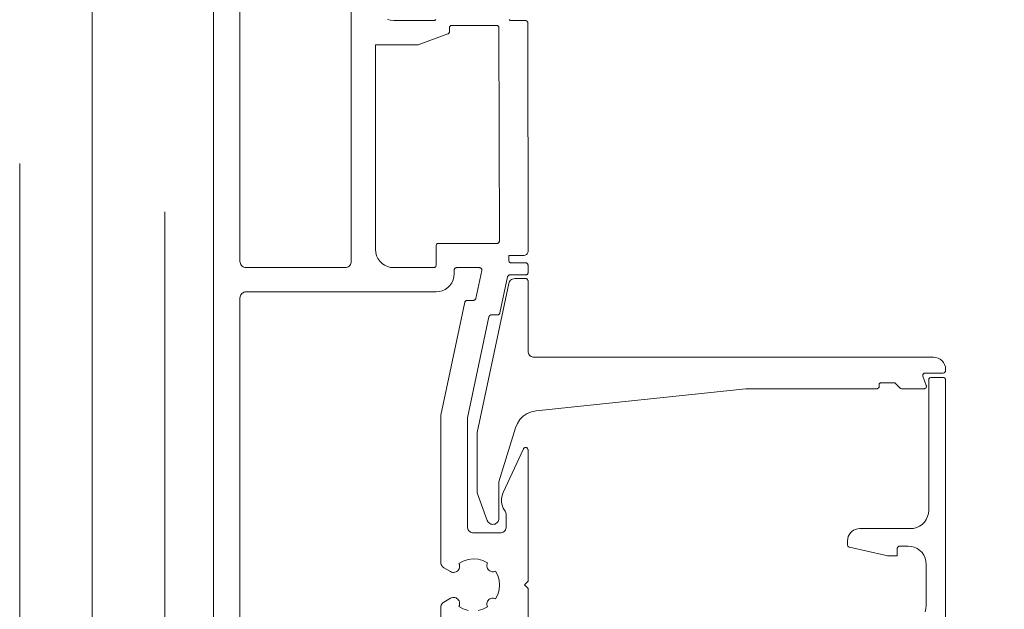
# Model space of a CAD drawing. Header units: metres. Extents: x 69 to 122.5, y -21.4 to -4.6.
# Tile 40 of 250: x 72.114 to 72.1953, y -17.8243 to -17.7756. Entities that reach past the tile are written whole.
import ezdxf

# ---------------------------------------------------------------- set-up
doc = ezdxf.new("R2010")
doc.units = ezdxf.units.M
doc.header["$LTSCALE"] = 0.02
for name, pattern in [('A - Verdeckt_Eng', [1.5, 0.7, -0.8]), ('Dash Style-25', [1.2, 0.4, -0.8]), ('Dash Style-30', [2, 1, -0.5, 0.00254, -0.49746])]:
    doc.linetypes.add(name, pattern=pattern)
doc.layers.add('014_Fassadenarbeiten-000 Aufsicht Betonfertigteile', color=7, linetype='Continuous', lineweight=9, true_color=0xc0c0c0)
for name, color, linetype, lineweight in [('014_Fassadenarbeiten-330 Mauerwerk 11.5cm', 7, 'Continuous', 9), ('030_Sonnenschutzarbeiten-außen', 7, 'Continuous', 5), ('032_Metallarbeiten-Fenster', 7, 'Continuous', 5)]:
    doc.layers.add(name, color=color, linetype=linetype, lineweight=lineweight)

msp = doc.modelspace()

# ---------------------------------------------------------------- linework, layer by layer
at = {"layer": '014_Fassadenarbeiten-000 Aufsicht Betonfertigteile', "color": 252, "lineweight": 18, "true_color": 0x888888}
msp.add_lwpolyline([(74.82, -17.83844), (72.12, -17.83844), (72.12, -17.35244), (74.82, -17.35244)], close=True, dxfattribs=at)
at = {"layer": '014_Fassadenarbeiten-330 Mauerwerk 11.5cm', "color": 8, "linetype": 'Dash Style-30', "lineweight": 9, "true_color": 0x808080}
msp.add_line((72.12, -17.562952), (72.12, -17.91809), dxfattribs=at)
at = {"layer": '014_Fassadenarbeiten-330 Mauerwerk 11.5cm', "color": 8, "linetype": 'A - Verdeckt_Eng', "lineweight": 18, "true_color": 0x808080}
msp.add_lwpolyline([(72.114, -17.88744), (72.114, -17.59144), (72.126, -17.59144), (72.126, -17.88744)], close=True, dxfattribs=at)
at = {"layer": '030_Sonnenschutzarbeiten-außen', "color": 8, "linetype": 'Continuous', "lineweight": 5, "true_color": 0x808080}
msp.add_line((72.13, -17.72844), (72.13, -17.83844), dxfattribs=at)
for points in [[(72.13, -17.70894), (72.13, -17.83794)], [(72.1414, -17.75354), (72.1414, -17.79554), (72.141392, -17.795627), (72.14137, -17.795711), (72.141333, -17.79579), (72.141283, -17.795862), (72.141221, -17.795923), (72.14115, -17.795973), (72.141071, -17.79601), (72.140987, -17.796033), (72.1409, -17.79604), (72.1327, -17.79604), (72.1327, -17.79604), (72.132613, -17.796033), (72.132529, -17.79601), (72.13245, -17.795973), (72.132379, -17.795923), (72.132317, -17.795862), (72.132267, -17.79579), (72.13223, -17.795711), (72.132208, -17.795627), (72.1322, -17.79554), (72.1322, -17.75554)], [(72.148373, -17.77554), (72.148353, -17.775569), (72.148329, -17.775593), (72.1483, -17.775613), (72.148268, -17.775628), (72.148235, -17.775637), (72.1482, -17.77564), (72.1449, -17.77564), (72.1449, -17.77564), (72.14464, -17.775617), (72.144387, -17.77555)], [(72.156, -17.83394), (72.156, -17.82254), (72.1557, -17.82224), (72.156, -17.82194), (72.156, -17.811092), (72.156, -17.811092), (72.155996, -17.811054), (72.155985, -17.811017), (72.155967, -17.810983), (72.155943, -17.810953), (72.155914, -17.810928), (72.15588, -17.810909), (72.155843, -17.810897), (72.155805, -17.810892), (72.155767, -17.810895), (72.155729, -17.810905), (72.155695, -17.810922), (72.155664, -17.810946), (72.155638, -17.810974), (72.155619, -17.811008), (72.153941, -17.814606), (72.153941, -17.814606), (72.153849, -17.81486), (72.153804, -17.815126), (72.153808, -17.815395), (72.15386, -17.81566), (72.153958, -17.815911), (72.1541, -17.81614), (72.1541, -17.81614), (72.154143, -17.816208), (72.154174, -17.816282), (72.154194, -17.81636), (72.1542, -17.81644), (72.1542, -17.81744), (72.1542, -17.81744), (72.154192, -17.817527), (72.15417, -17.817611), (72.154133, -17.81769), (72.154083, -17.817762), (72.154021, -17.817823), (72.15395, -17.817873), (72.153871, -17.81791), (72.153787, -17.817933), (72.1537, -17.81794), (72.151499, -17.81794), (72.151499, -17.81794), (72.151412, -17.817933), (72.151328, -17.81791), (72.151249, -17.817873), (72.151177, -17.817823), (72.151116, -17.817762), (72.151066, -17.81769), (72.151029, -17.817611), (72.151006, -17.817527), (72.150999, -17.81744), (72.150999, -17.808441), (72.152772, -17.800099), (72.152772, -17.800099), (72.152784, -17.800062), (72.152802, -17.800028), (72.152827, -17.799998), (72.152857, -17.799973), (72.152892, -17.799955), (72.152929, -17.799944), (72.152968, -17.79994), (72.153487, -17.79994), (72.153487, -17.79994), (72.153525, -17.799936), (72.153562, -17.799925), (72.153597, -17.799907), (72.153627, -17.799883), (72.153652, -17.799853), (72.153671, -17.799819), (72.153682, -17.799782), (72.154316, -17.796799), (72.154316, -17.796799), (72.154328, -17.796762), (72.154347, -17.796728), (72.154372, -17.796698), (72.154402, -17.796673), (72.154436, -17.796655), (72.154473, -17.796644), (72.154512, -17.79664), (72.1558, -17.79664), (72.1558, -17.79664), (72.155835, -17.796637), (72.155868, -17.796628), (72.1559, -17.796613), (72.155929, -17.796593), (72.155953, -17.796569), (72.155973, -17.79654), (72.155988, -17.796509), (72.155997, -17.796475), (72.156, -17.79644), (72.156, -17.79584), (72.156, -17.79584), (72.155996, -17.795801), (72.155985, -17.795764), (72.155966, -17.795729), (72.155941, -17.795699), (72.155911, -17.795674), (72.155877, -17.795655), (72.155839, -17.795644), (72.1558, -17.79564), (72.1546, -17.79564), (72.1546, -17.79564), (72.154561, -17.795636), (72.154523, -17.795625), (72.154489, -17.795606), (72.154459, -17.795582), (72.154434, -17.795551), (72.154415, -17.795517), (72.154404, -17.795479), (72.1544, -17.79544), (72.1544, -17.79504), (72.155616, -17.79504), (72.155616, -17.79504), (72.155685, -17.795034), (72.155753, -17.795016), (72.155816, -17.794986), (72.155873, -17.794946), (72.155923, -17.794897), (72.155962, -17.79484), (72.155992, -17.794777), (72.15601, -17.794709), (72.156016, -17.79464), (72.155988, -17.77584), (72.155988, -17.77584), (72.155984, -17.775801), (72.155973, -17.775763), (72.155955, -17.775729), (72.15593, -17.775699), (72.155899, -17.775674), (72.155865, -17.775655), (72.155827, -17.775644), (72.155788, -17.77564), (72.1546, -17.77564), (72.1546, -17.77564), (72.154561, -17.775636), (72.154523, -17.775625), (72.154489, -17.775606), (72.154459, -17.775582), (72.154434, -17.775551)], [(72.151874, -17.824357), (72.152274, -17.824246), (72.152646, -17.824059), (72.152646, -17.824059), (72.15261, -17.823969), (72.152593, -17.823874), (72.152594, -17.823778), (72.152613, -17.823683), (72.152651, -17.823594), (72.152705, -17.823513), (72.152773, -17.823445), (72.152854, -17.823391), (72.152943, -17.823354), (72.153037, -17.823334), (72.153134, -17.823333), (72.153229, -17.823351), (72.153319, -17.823386), (72.153501, -17.823027), (72.153612, -17.822641), (72.15365, -17.82224), (72.153612, -17.82184), (72.153501, -17.821453), (72.153319, -17.821094), (72.153319, -17.821094), (72.153229, -17.82113), (72.153134, -17.821147), (72.153037, -17.821146), (72.152943, -17.821127), (72.152854, -17.821089), (72.152773, -17.821035), (72.152705, -17.820967), (72.152651, -17.820887), (72.152613, -17.820797), (72.152594, -17.820703), (72.152593, -17.820606), (72.15261, -17.820511), (72.152646, -17.820421), (72.152646, -17.820421), (72.152274, -17.820235), (72.151874, -17.820123), (72.151459, -17.820091), (72.151046, -17.820139), (72.15065, -17.820265), (72.150286, -17.820466), (72.150286, -17.820466), (72.150324, -17.820551), (72.150345, -17.820641), (72.15035, -17.820734), (72.150337, -17.820826), (72.150307, -17.820914), (72.150261, -17.820995), (72.150202, -17.821066), (72.15013, -17.821125), (72.150048, -17.821169), (72.14996, -17.821198), (72.149868, -17.82121), (72.149775, -17.821205), (72.149685, -17.821182), (72.1496, -17.821143), (72.149049, -17.820825), (72.149049, -17.820825), (72.148977, -17.820775), (72.148916, -17.820713), (72.148866, -17.820642), (72.148829, -17.820563), (72.148806, -17.820479), (72.148799, -17.820392), (72.148799, -17.80821), (72.150778, -17.798899), (72.150778, -17.798899), (72.15079, -17.798862), (72.150808, -17.798828), (72.150833, -17.798798), (72.150863, -17.798773), (72.150898, -17.798755), (72.150935, -17.798744), (72.150973, -17.79874), (72.151493, -17.79874), (72.151493, -17.79874), (72.151531, -17.798736), (72.151568, -17.798725), (72.151603, -17.798707), (72.151633, -17.798683), (72.151658, -17.798653), (72.151676, -17.798619), (72.151688, -17.798582), (72.152177, -17.796282), (72.152177, -17.796282), (72.152181, -17.796246), (72.152179, -17.796211), (72.152171, -17.796176), (72.152157, -17.796144), (72.152137, -17.796114), (72.152112, -17.796089), (72.152083, -17.796068), (72.152051, -17.796053), (72.152017, -17.796043), (72.151981, -17.79604), (72.1501, -17.79604), (72.1501, -17.79604), (72.150065, -17.796043), (72.150032, -17.796052), (72.15, -17.796067), (72.149971, -17.796087), (72.149947, -17.796112), (72.149927, -17.79614), (72.149912, -17.796172), (72.149903, -17.796205), (72.1499, -17.79624), (72.1499, -17.79654), (72.1499, -17.79654), (72.149877, -17.796801), (72.14981, -17.797053), (72.149699, -17.79729), (72.149549, -17.797504), (72.149364, -17.797689), (72.14915, -17.797839), (72.148913, -17.79795), (72.14866, -17.798017), (72.1484, -17.79804), (72.1327, -17.79804), (72.1327, -17.79804), (72.132613, -17.798048), (72.132529, -17.79807), (72.13245, -17.798107), (72.132379, -17.798157), (72.132317, -17.798219), (72.132267, -17.79829), (72.13223, -17.798369), (72.132208, -17.798453), (72.1322, -17.79854), (72.1322, -17.83574)], [(72.1905, -17.835256), (72.1905, -17.805316), (72.1905, -17.805316), (72.190497, -17.805281), (72.190488, -17.805247), (72.190473, -17.805216), (72.190453, -17.805187), (72.190429, -17.805162), (72.1904, -17.805142), (72.190368, -17.805128), (72.190335, -17.805119), (72.1903, -17.805116), (72.1893, -17.805116), (72.1893, -17.805116), (72.189265, -17.805119), (72.189232, -17.805128), (72.1892, -17.805142), (72.189171, -17.805162), (72.189147, -17.805187), (72.189127, -17.805216), (72.189112, -17.805247), (72.189103, -17.805281), (72.1891, -17.805316), (72.1891, -17.81609), (72.1891, -17.81609), (72.189077, -17.816351), (72.18901, -17.816603), (72.188899, -17.81684), (72.188749, -17.817054), (72.188564, -17.817239), (72.18835, -17.817389), (72.188113, -17.8175), (72.18786, -17.817567), (72.1876, -17.81759), (72.1834, -17.81759), (72.1834, -17.81759), (72.183226, -17.817605), (72.183058, -17.81765), (72.1829, -17.817724), (72.182757, -17.817824), (72.182634, -17.817947), (72.182534, -17.81809), (72.18246, -17.818248), (72.182415, -17.818417), (72.1824, -17.81859), (72.1824, -17.818931), (72.1824, -17.818931), (72.182404, -17.818969), (72.182415, -17.819006), (72.182432, -17.81904), (72.182456, -17.81907), (72.182486, -17.819095), (72.182519, -17.819113), (72.182556, -17.819126), (72.185481, -17.81979), (72.185481, -17.81979), (72.185701, -17.819828), (72.185924, -17.81984), (72.1865, -17.81984), (72.1865, -17.81924), (72.1865, -17.81924), (72.186503, -17.819205), (72.186512, -17.819172), (72.186527, -17.81914), (72.186547, -17.819112), (72.186571, -17.819087), (72.1866, -17.819067), (72.186632, -17.819052), (72.186665, -17.819043), (72.1867, -17.81904), (72.1874, -17.81904), (72.1874, -17.81904), (72.18766, -17.819063), (72.187913, -17.819131), (72.18815, -17.819241), (72.188364, -17.819391), (72.188549, -17.819576), (72.188699, -17.81979), (72.18881, -17.820027), (72.188877, -17.82028), (72.1889, -17.82054), (72.1889, -17.82394), (72.188877, -17.824201), (72.18881, -17.824453)], [(72.148799, -17.824961), (72.148799, -17.824088), (72.148799, -17.824088), (72.148806, -17.824002), (72.148829, -17.823917), (72.148866, -17.823838), (72.148916, -17.823767), (72.148977, -17.823705), (72.149049, -17.823655), (72.1496, -17.823337), (72.1496, -17.823337), (72.149685, -17.823298), (72.149775, -17.823276), (72.149868, -17.82327), (72.14996, -17.823282), (72.150048, -17.823311), (72.15013, -17.823355), (72.150202, -17.823414), (72.150261, -17.823486), (72.150307, -17.823567), (72.150337, -17.823655), (72.15035, -17.823747), (72.150345, -17.823839), (72.150324, -17.82393), (72.150286, -17.824015), (72.150286, -17.824015), (72.15065, -17.824215), (72.151046, -17.824342)]]:
    msp.add_lwpolyline(points, dxfattribs=at)
for points in [[(72.1486, -17.79404), (72.148565, -17.794043), (72.148532, -17.794052), (72.1485, -17.794067), (72.148471, -17.794087), (72.148447, -17.794112), (72.148427, -17.79414), (72.148412, -17.794172), (72.148403, -17.794205), (72.1484, -17.79424), (72.1484, -17.79584), (72.1484, -17.79584), (72.148397, -17.795875), (72.148388, -17.795909), (72.148373, -17.79594), (72.148353, -17.795969), (72.148329, -17.795993), (72.1483, -17.796013), (72.148268, -17.796028), (72.148235, -17.796037), (72.1482, -17.79604), (72.1449, -17.79604), (72.1449, -17.79604), (72.14464, -17.796017), (72.144387, -17.79595), (72.14415, -17.795839), (72.143936, -17.795689), (72.143751, -17.795504), (72.143601, -17.79529), (72.14349, -17.795053), (72.143423, -17.794801), (72.1434, -17.79454), (72.1434, -17.77764), (72.146865, -17.77764), (72.146865, -17.77764), (72.146899, -17.777637), (72.146933, -17.777628), (72.149368, -17.776742), (72.149368, -17.776742), (72.1494, -17.776727), (72.149429, -17.776707), (72.149453, -17.776682), (72.149473, -17.776654), (72.149488, -17.776622), (72.149497, -17.776589), (72.1495, -17.776554), (72.1495, -17.77624), (72.1495, -17.77624), (72.149504, -17.776201), (72.149515, -17.776164), (72.149534, -17.776129), (72.149559, -17.776099), (72.149589, -17.776074), (72.149623, -17.776055), (72.149661, -17.776044), (72.1497, -17.77604), (72.1534, -17.77604), (72.1534, -17.77604), (72.153439, -17.776044), (72.153477, -17.776055), (72.153511, -17.776074), (72.153542, -17.776099), (72.153566, -17.776129), (72.153585, -17.776163), (72.153596, -17.776201), (72.1536, -17.77624), (72.153628, -17.79384), (72.153628, -17.79384), (72.153625, -17.793875), (72.153616, -17.793908), (72.153601, -17.79394), (72.153581, -17.793969), (72.153557, -17.793993), (72.153528, -17.794013), (72.153497, -17.794028), (72.153463, -17.794037), (72.153428, -17.79404)], [(72.188812, -17.80474), (72.1903, -17.80474), (72.1903, -17.80474), (72.190339, -17.804736), (72.190376, -17.804725), (72.19041, -17.804707), (72.19044, -17.804683), (72.190465, -17.804653), (72.190484, -17.804619), (72.190484, -17.804619), (72.1905, -17.804425), (72.190478, -17.804232), (72.19042, -17.804047), (72.190326, -17.803877), (72.190202, -17.803728), (72.190051, -17.803606), (72.189879, -17.803515), (72.189693, -17.803459), (72.1895, -17.80344), (72.1565, -17.80344), (72.1565, -17.80344), (72.156413, -17.803433), (72.156329, -17.80341), (72.15625, -17.803373), (72.156179, -17.803323), (72.156117, -17.803262), (72.156067, -17.80319), (72.15603, -17.803111), (72.156008, -17.803027), (72.156, -17.80294), (72.156, -17.79714), (72.156, -17.79714), (72.155996, -17.797101), (72.155985, -17.797064), (72.155966, -17.797029), (72.155941, -17.796999), (72.155911, -17.796974), (72.155877, -17.796955), (72.155839, -17.796944), (72.1558, -17.79694), (72.154905, -17.79694), (72.154905, -17.79694), (72.154808, -17.79695), (72.154715, -17.796978), (72.154629, -17.797023), (72.154554, -17.797084), (72.154492, -17.797159), (72.154445, -17.797244), (72.154416, -17.797336), (72.1518, -17.809643), (72.1518, -17.81463), (72.15263, -17.816911), (72.15263, -17.816911), (72.152667, -17.81699), (72.152717, -17.817061), (72.152779, -17.817123), (72.15285, -17.817173), (72.152929, -17.81721), (72.153013, -17.817232), (72.1531, -17.81724), (72.153187, -17.817232), (72.153187, -17.817232), (72.153271, -17.81721), (72.15335, -17.817173), (72.153421, -17.817123), (72.153483, -17.817061), (72.153533, -17.81699), (72.15357, -17.816911), (72.153592, -17.816827), (72.1536, -17.81674), (72.1536, -17.81374), (72.154968, -17.809266), (72.154968, -17.809266), (72.155117, -17.808906), (72.155334, -17.808583), (72.155608, -17.808307), (72.155931, -17.80809), (72.15629, -17.80794), (72.156671, -17.807861), (72.174, -17.80604), (72.1848, -17.80604), (72.1848, -17.80604), (72.184838, -17.806039), (72.184875, -17.806031), (72.18491, -17.806016), (72.184941, -17.805994), (72.184968, -17.805967), (72.184989, -17.805936), (72.185003, -17.805901), (72.185011, -17.805864), (72.185012, -17.805826), (72.185006, -17.805789), (72.185006, -17.805789), (72.185, -17.805753), (72.185001, -17.805717), (72.185009, -17.805681), (72.185023, -17.805648), (72.185042, -17.805617), (72.185067, -17.805591), (72.185096, -17.805569), (72.185129, -17.805553), (72.185164, -17.805543), (72.1852, -17.80554), (72.1863, -17.80554), (72.186741, -17.805982), (72.186741, -17.805982), (72.186772, -17.806006), (72.186806, -17.806025), (72.186844, -17.806036), (72.186883, -17.80604), (72.188714, -17.80604), (72.188714, -17.80604), (72.188753, -17.806037), (72.188789, -17.806026), (72.188823, -17.806008), (72.188853, -17.805984), (72.188878, -17.805955), (72.188897, -17.805922), (72.188909, -17.805885), (72.188914, -17.805847), (72.188912, -17.805809), (72.188902, -17.805772), (72.188625, -17.805009), (72.188625, -17.805009), (72.188615, -17.804971), (72.188613, -17.804933), (72.188618, -17.804895), (72.18863, -17.804859), (72.188649, -17.804825), (72.188674, -17.804796), (72.188704, -17.804772), (72.188738, -17.804755), (72.188774, -17.804744)]]:
    msp.add_lwpolyline(points, close=True, dxfattribs=at)
at = {"layer": '032_Metallarbeiten-Fenster', "color": 8, "linetype": 'Dash Style-25', "lineweight": 9, "true_color": 0x808080}
msp.add_line((72.12, -18.743313), (72.12, -17.154667), dxfattribs=at)

doc.saveas('drawing.dxf')
